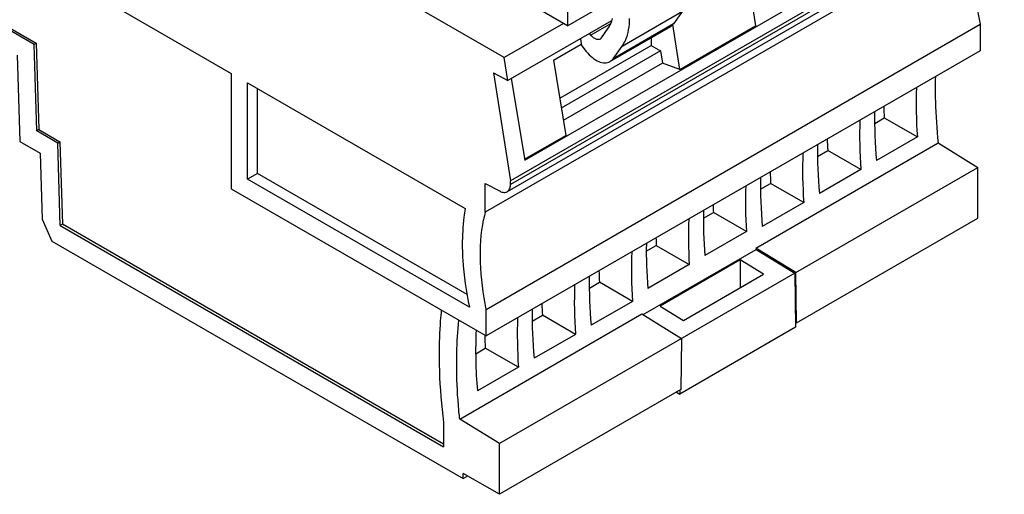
# Model space of a CAD drawing. Header units: inches. Extents: x 0 to 22, y 0 to 17.
# Tile 4 of 27: x 3.1 to 5.6, y 10.6 to 11.8. Entities that reach past the tile are written whole.
import ezdxf

# ---------------------------------------------------------------- set-up
doc = ezdxf.new("R2010")
doc.units = ezdxf.units.IN
doc.header["$LTSCALE"] = 1.21
doc.header["$MEASUREMENT"] = 0
doc.layers.get('0').update_dxf_attribs({"linetype": 'CONTINUOUS'})

msp = doc.modelspace()

# ---------------------------------------------------------------- linework, layer by layer
at = {"color": 7, "linetype": 'CONTINUOUS'}
for p, q in [((4.3693, 11.7068), (0.993, 13.6563)), ((1.6859, 12.816), (3.6764, 11.6667)), ((3.1765, 11.74), (2.2247, 12.2895)), ((2.2303, 12.2928), (3.1821, 11.7432)), ((4.5297, 11.7878), (3.6946, 12.27)), ((5.6376, 12.1174), (4.3849, 11.3941)), ((4.4212, 11.4468), (5.5922, 12.1229)), ((5.6295, 12.0899), (4.3767, 11.3666)), ((5.6376, 12.1079), (4.3849, 11.3846)), ((5.5736, 12.0378), (4.3208, 11.3144)), ((4.9749, 11.9931), (5.0066, 11.7873)), ((4.5297, 11.9221), (4.5297, 11.7878)), ((4.5297, 11.7878), (4.6015, 11.8292)), ((4.6684, 11.7362), (4.8215, 11.8246)), ((4.8215, 11.8246), (4.7988, 11.7924)), ((4.3236, 11.068), (5.5764, 11.7914)), ((4.5197, 11.7936), (4.3693, 11.7068)), ((4.6408, 11.8002), (4.3785, 11.6488)), ((4.6383, 11.7928), (4.5885, 11.764)), ((4.7988, 11.7924), (4.6457, 11.704)), ((4.7988, 11.7924), (4.7909, 11.785)), ((4.8147, 11.6766), (4.7971, 11.7908)), ((5.5764, 11.7914), (5.5764, 11.7238)), ((4.5885, 11.764), (4.5852, 11.7681)), ((4.6322, 11.7812), (4.6151, 11.7569)), ((4.7909, 11.785), (4.6377, 11.6966)), ((4.8147, 11.6766), (5.0066, 11.7873)), ((3.1821, 11.7432), (3.1765, 11.74)), ((3.183, 11.5208), (3.1765, 11.74)), ((3.1821, 11.7432), (3.1886, 11.5241)), ((4.4943, 11.7007), (4.5645, 11.7413)), ((4.5624, 11.7549), (4.5645, 11.7413)), ((4.563, 11.74), (4.5773, 11.7223)), ((4.6151, 11.7569), (4.612, 11.754)), ((4.7422, 11.7569), (4.742, 11.7378)), ((5.5764, 11.7238), (4.3236, 11.0005)), ((4.5099, 11.6037), (4.742, 11.7378)), ((4.7657, 11.7236), (4.5139, 11.5783)), ((4.6457, 11.704), (4.6684, 11.7362)), ((4.742, 11.7378), (4.7657, 11.7236)), ((4.7657, 11.7236), (4.7705, 11.6926)), ((3.1335, 11.7134), (3.14, 11.4942)), ((4.3785, 11.6488), (4.3693, 11.7068)), ((4.4943, 11.7007), (4.525, 11.5093)), ((4.7705, 11.6926), (4.5189, 11.5474)), ((4.6377, 11.6966), (4.6457, 11.704)), ((4.8147, 11.6766), (4.7705, 11.6926)), ((3.6764, 11.6667), (3.6764, 11.3742)), ((4.3417, 11.6685), (4.3785, 11.6488)), ((4.3417, 11.6685), (4.3849, 11.3941)), ((3.7181, 11.6426), (4.2703, 11.3238)), ((3.7181, 11.3983), (3.7181, 11.6426)), ((4.387, 11.6537), (4.4212, 11.4464)), ((3.7432, 11.4128), (3.7432, 11.6282)), ((5.3088, 11.5397), (5.3332, 11.5539)), ((5.3332, 11.5539), (5.4171, 11.5055)), ((3.1886, 11.5241), (3.183, 11.5208)), ((3.2364, 11.49), (3.183, 11.5208)), ((3.1886, 11.5241), (3.242, 11.4933)), ((3.14, 11.4942), (3.192, 11.4643)), ((3.2364, 11.49), (3.242, 11.4933)), ((3.2426, 11.2807), (3.2364, 11.49)), ((3.242, 11.4933), (3.2482, 11.2839)), ((4.4208, 11.4491), (4.525, 11.5093)), ((5.0076, 11.2235), (5.4698, 11.4905)), ((5.4171, 11.5055), (5.3131, 11.4455)), ((5.4698, 11.4905), (5.5708, 11.4281)), ((5.164, 11.4562), (5.1896, 11.471)), ((5.2735, 11.4226), (5.1896, 11.471)), ((3.192, 11.4643), (3.197, 11.2966)), ((5.1088, 11.1613), (5.5708, 11.4281)), ((5.2735, 11.4226), (5.1684, 11.3619)), ((5.5708, 11.2995), (5.5708, 11.4281)), ((3.7432, 11.4128), (3.7181, 11.3983)), ((4.2808, 11.0734), (3.7181, 11.3983)), ((4.2748, 11.1058), (3.7432, 11.4128)), ((4.3849, 11.3846), (4.3849, 11.3941)), ((3.6764, 11.3742), (4.3236, 11.0005)), ((4.3208, 11.3872), (4.3585, 11.3677)), ((4.3208, 11.3144), (4.3208, 11.3872)), ((5.0192, 11.3726), (5.0449, 11.3874)), ((5.1287, 11.339), (5.0449, 11.3874)), ((5.1287, 11.339), (5.0236, 11.2783)), ((3.197, 11.2966), (3.2218, 11.2413)), ((4.8743, 11.2993), (4.8996, 11.3139)), ((4.9833, 11.2655), (4.8996, 11.3139)), ((5.1107, 11.0339), (5.5708, 11.2995)), ((3.2482, 11.2839), (3.2426, 11.2807)), ((3.2426, 11.2807), (4.2151, 10.7192)), ((4.2151, 10.7257), (3.2482, 11.2839)), ((4.9833, 11.2655), (4.8781, 11.2047)), ((3.2218, 11.2413), (4.2652, 10.6389)), ((4.7214, 11.0547), (5.008, 11.2201)), ((4.7295, 11.2157), (4.7547, 11.2303)), ((4.7547, 11.2303), (4.8385, 11.1819)), ((5.1088, 11.1613), (5.0076, 11.2235)), ((5.008, 11.2201), (5.106, 11.1599)), ((4.9676, 11.1937), (4.7643, 11.0764)), ((5.0268, 11.1571), (4.9676, 11.1937)), ((4.9676, 11.1937), (4.9676, 11.1229)), ((4.8385, 11.1819), (4.7333, 11.1211)), ((5.106, 11.1599), (4.357, 10.7273)), ((4.8236, 11.0398), (5.0268, 11.1571)), ((5.106, 11.1599), (5.1081, 11.0227)), ((5.1107, 11.0339), (5.1088, 11.1613)), ((4.585, 11.1218), (4.6106, 11.1366)), ((4.6944, 11.0882), (4.6106, 11.1366)), ((4.3236, 11.0005), (4.3236, 11.068)), ((4.6944, 11.0882), (4.5893, 11.0275)), ((4.7643, 11.0764), (4.8236, 11.0398)), ((4.2561, 10.7896), (4.7183, 11.0566)), ((4.4402, 11.0382), (4.4658, 11.053)), ((4.5497, 11.0046), (4.4658, 11.053)), ((4.7183, 11.0566), (4.8191, 10.994)), ((5.1081, 11.0227), (4.8141, 10.853)), ((5.1079, 11.0355), (5.1107, 11.0339)), ((4.5497, 11.0046), (4.4446, 10.944)), ((4.8191, 10.994), (4.8171, 10.8643)), ((4.2969, 10.9555), (4.3211, 10.9695)), ((4.4049, 10.9211), (4.3211, 10.9695)), ((4.4049, 10.9211), (4.301, 10.861)), ((4.8171, 10.8643), (4.357, 10.5987)), ((4.8058, 10.8578), (4.8141, 10.853)), ((4.8143, 10.8627), (4.8141, 10.853)), ((4.2151, 10.7813), (4.2151, 10.7192)), ((4.357, 10.7273), (4.2561, 10.7896)), ((4.357, 10.5987), (4.357, 10.7273)), ((4.357, 10.5987), (4.2652, 10.6517)), ((4.2652, 10.6389), (4.2652, 10.6517)), ((4.2652, 10.6389), (4.2763, 10.6453))]:
    msp.add_line(p, q, dxfattribs=at)
for centre, radius, start, end in [((6.6203, 11.6292), 1.158, 178.5541, 180.0078), ((4.7022, 11.2213), 0.3926, 166.2795, 169.126), ((6.4196, 11.3962), 1.4226, 186.9722, 187.1109)]:
    msp.add_arc(centre, radius, start, end, dxfattribs=at)
for centre, major_axis, ratio, start_param, end_param in [((6.3049, 11.0868), (-0.6216, 1.0958), 0.582348, 7.044203, 7.163724), ((6.1993, 11.0259), (-0.6413, 1.0844), 0.570235, 7.033803, 7.153324), ((6.3049, 11.0868), (-0.6799, 1.1986), 0.582348, 0.847651, 0.872742), ((6.1616, 11.0041), (-0.6183, 1.0978), 0.584342, 0.762837, 0.882359), ((6.1616, 11.0041), (-0.6762, 1.2007), 0.584342, 0.849471, 0.874561), ((6.0546, 10.9423), (-0.6413, 1.0844), 0.570235, 7.033803, 7.153324), ((6.0169, 10.9205), (-0.6183, 1.0978), 0.584342, 0.762837, 0.882359), ((6.0169, 10.9205), (-0.6762, 1.2007), 0.584342, 0.849471, 0.874561), ((5.9098, 10.8587), (-0.6413, 1.0844), 0.570235, 7.033803, 7.153324), ((5.8721, 10.8369), (-0.6183, 1.0978), 0.584342, 0.762837, 0.872949), ((5.7651, 10.7751), (-0.6413, 1.0844), 0.570235, 0.750618, 0.860729), ((5.8721, 10.8369), (-0.6762, 1.2007), 0.584342, 0.849597, 0.865963), ((5.7273, 10.7533), (-0.6183, 1.0978), 0.584342, 0.762837, 0.872949), ((5.7273, 10.7533), (-0.6762, 1.2007), 0.584342, 0.849597, 0.865963), ((5.6203, 10.6915), (-0.6413, 1.0844), 0.570235, 7.033803, 7.143914), ((5.5826, 10.6698), (-0.6183, 1.0978), 0.584342, 0.762837, 0.882359), ((5.5826, 10.6698), (-0.6762, 1.2007), 0.584342, 0.849471, 0.874561), ((5.4755, 10.6079), (-0.6413, 1.0844), 0.570235, 7.033803, 7.153324), ((5.4378, 10.5862), (-0.6183, 1.0978), 0.584342, 0.762837, 0.882359), ((5.3308, 10.5244), (-0.6413, 1.0844), 0.570235, 7.033803, 7.153324), ((5.4378, 10.5862), (-0.6762, 1.2007), 0.584342, 0.849471, 0.874561), ((5.2931, 10.5026), (-0.6183, 1.0978), 0.584342, 7.046023, 7.165544), ((5.1874, 10.4416), (-0.6381, 1.0863), 0.572271, 0.722044, 0.871812), ((5.2931, 10.5026), (-0.6762, 1.2007), 0.584342, 0.845964, 0.874561)]:
    msp.add_ellipse(centre, major_axis=major_axis, ratio=ratio, start_param=start_param, end_param=end_param, dxfattribs=at)
for points, knots in [([(5.5613, 11.9286), (5.5613, 11.9176), (5.5627, 11.8715), (5.5692, 11.8257), (5.5764, 11.7914)], [0, 0, 0, 0, 0.239219, 1, 1, 1, 1]), ([(4.6428, 11.8061), (4.6423, 11.8038), (4.6399, 11.795), (4.636, 11.7866), (4.6322, 11.7812)], [0, 0, 0, 0, 0.266402, 1, 1, 1, 1]), ([(4.6684, 11.7362), (4.6715, 11.7407), (4.6834, 11.762), (4.687, 11.787), (4.687, 11.8058)], [0, 0, 0, 0, 0.224523, 1, 1, 1, 1]), ([(4.612, 11.754), (4.6105, 11.7531), (4.6065, 11.7522), (4.6002, 11.7539), (4.594, 11.758), (4.5903, 11.7618), (4.5885, 11.764)], [0, 0, 0, 0, 0.19394, 0.420706, 0.692216, 1, 1, 1, 1]), ([(4.5773, 11.7223), (4.5818, 11.7167), (4.5914, 11.7068), (4.6075, 11.6964), (4.6236, 11.692), (4.6338, 11.6943), (4.6377, 11.6966)], [0, 0, 0, 0, 0.307936, 0.579275, 0.806203, 1, 1, 1, 1]), ([(5.4622, 11.629), (5.4622, 11.6177), (5.4629, 11.5714), (5.4661, 11.5252), (5.4698, 11.4905)], [0, 0, 0, 0, 0.244294, 1, 1, 1, 1]), ([(4.3585, 11.3677), (4.3615, 11.3661), (4.3676, 11.364), (4.3743, 11.3651), (4.3767, 11.3666)], [0, 0, 0, 0, 0.546373, 1, 1, 1, 1]), ([(4.3767, 11.3666), (4.3794, 11.3681), (4.384, 11.3738), (4.3849, 11.3808), (4.3849, 11.3846)], [0, 0, 0, 0, 0.449175, 1, 1, 1, 1]), ([(4.2703, 11.3238), (4.269, 11.3165), (4.2644, 11.286), (4.2626, 11.2552), (4.2626, 11.2318)], [0, 0, 0, 0, 0.240838, 1, 1, 1, 1]), ([(4.3236, 11.068), (4.3154, 11.1074), (4.3053, 11.1833), (4.3099, 11.2601), (4.3167, 11.2954)], [0, 0, 0, 0, 0.527918, 1, 1, 1, 1]), ([(4.2626, 11.2318), (4.2626, 11.2191), (4.2643, 11.1659), (4.2722, 11.113), (4.2808, 11.0734)], [0, 0, 0, 0, 0.238773, 1, 1, 1, 1]), ([(4.2093, 11.0665), (4.2084, 11.0574), (4.2052, 11.0199), (4.2039, 10.9823), (4.2039, 10.9539)], [0, 0, 0, 0, 0.244742, 1, 1, 1, 1]), ([(4.2485, 10.9282), (4.2485, 10.9378), (4.2489, 10.9753), (4.2512, 11.0129), (4.2541, 11.0407)], [0, 0, 0, 0, 0.255583, 1, 1, 1, 1]), ([(4.2039, 10.9539), (4.2039, 10.9399), (4.2049, 10.8822), (4.2096, 10.8246), (4.2151, 10.7813)], [0, 0, 0, 0, 0.243354, 1, 1, 1, 1]), ([(4.2561, 10.7896), (4.2548, 10.8014), (4.2505, 10.8475), (4.2485, 10.8937), (4.2485, 10.9282)], [0, 0, 0, 0, 0.2557, 1, 1, 1, 1])]:
    msp.add_open_spline(points, degree=3, knots=knots, dxfattribs=at)

doc.saveas('drawing.dxf')
